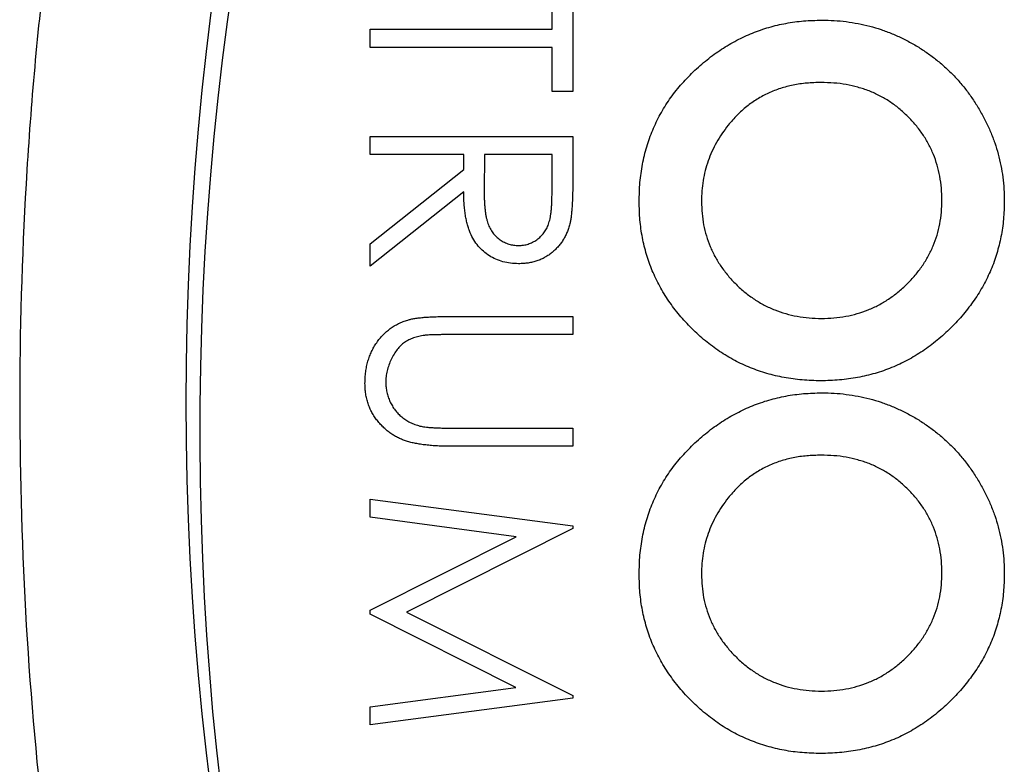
# Model space of a CAD drawing. Header units: inches. Extents: x 3.21 to 13.19, y 2.59 to 9.58.
# Tile 12 of 47: x 5.47 to 5.65, y 9.14 to 9.28. Entities that reach past the tile are written whole.
import ezdxf

# ---------------------------------------------------------------- set-up
doc = ezdxf.new("R2010")
doc.units = ezdxf.units.IN
doc.header["$MEASUREMENT"] = 0

msp = doc.modelspace()

# ---------------------------------------------------------------- linework, layer by layer
at = {"color": 7, "linetype": 'Continuous', "lineweight": 25}
for p, q in [((5.5676799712, 9.2740687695), (5.5676799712, 9.2820148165)), ((5.5714192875, 9.2820148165), (5.5714192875, 9.2628508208)), ((5.5349609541, 9.2707968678), (5.5349609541, 9.2740687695)), ((5.5349609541, 9.2740687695), (5.5676799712, 9.2740687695)), ((5.5676799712, 9.2707968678), (5.5349609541, 9.2707968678)), ((5.5676799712, 9.2628508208), (5.5676799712, 9.2707968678)), ((5.5714192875, 9.2628508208), (5.5676799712, 9.2628508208)), ((5.5349609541, 9.2514926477), (5.5349609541, 9.2547645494)), ((5.5349609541, 9.2547645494), (5.5714192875, 9.2547645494)), ((5.5714192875, 9.2547645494), (5.5714192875, 9.2474685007)), ((5.5517878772, 9.2514926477), (5.5349609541, 9.2514926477)), ((5.5517878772, 9.2488342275), (5.5517878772, 9.2514926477)), ((5.5555271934, 9.2514926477), (5.55547607, 9.2448173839)), ((5.5676799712, 9.2514926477), (5.5555271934, 9.2514926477)), ((5.5676799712, 9.2446567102), (5.5676799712, 9.2514926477)), ((5.5349609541, 9.2354398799), (5.5517878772, 9.2488342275)), ((5.5517878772, 9.2447881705), (5.5349609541, 9.2313938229)), ((5.5349609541, 9.2313938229), (5.5349609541, 9.2354398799)), ((5.5493996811, 9.2223727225), (5.5714192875, 9.2223727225)), ((5.5714192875, 9.2223727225), (5.5714192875, 9.2191008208)), ((5.5714192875, 9.2191008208), (5.5495749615, 9.2191008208)), ((5.5495749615, 9.2022738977), (5.5714192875, 9.2022738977)), ((5.5714192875, 9.2022738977), (5.5714192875, 9.199001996)), ((5.5714192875, 9.199001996), (5.5493996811, 9.199001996)), ((5.5349609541, 9.1862196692), (5.5349609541, 9.189513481)), ((5.5349609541, 9.189513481), (5.5714192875, 9.184700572)), ((5.5612530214, 9.1827359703), (5.5349609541, 9.1862196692)), ((5.5714192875, 9.184700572), (5.5714192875, 9.1842331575)), ((5.5349609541, 9.1695242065), (5.5612530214, 9.1827359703)), ((5.5714192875, 9.1842331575), (5.5415047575, 9.169180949)), ((5.5349609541, 9.168786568), (5.5349609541, 9.1695242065)), ((5.5611945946, 9.1556259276), (5.5349609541, 9.168786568)), ((5.5415047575, 9.169180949), (5.5714192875, 9.1541652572)), ((5.5349609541, 9.1521349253), (5.5611945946, 9.1556259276)), ((5.5714192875, 9.1536905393), (5.5349609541, 9.1488484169)), ((5.5714192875, 9.1541652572), (5.5714192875, 9.1536905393)), ((5.5349609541, 9.1488484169), (5.5349609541, 9.1521349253))]:
    msp.add_line(p, q, dxfattribs=at)
for centre, start, end in [((6.0518038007, 9.2069611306), 156.4218215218, 203.5781784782), ((6.0542844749, 9.2018504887), 156.3331175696, 202.7062518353)]:
    msp.add_arc(centre, 0.5500000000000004, start, end, dxfattribs=at)
for points, knots in [([(5.578803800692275, 9.486961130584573), (5.575460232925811, 9.486961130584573), (5.572127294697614, 9.486512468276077), (5.565584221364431, 9.48478024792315), (5.562469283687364, 9.4835295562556), (5.556485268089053, 9.480424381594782), (5.553645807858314, 9.478580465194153), (5.548320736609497, 9.474548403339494), (5.545811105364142, 9.472346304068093), (5.541025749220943, 9.467657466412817), (5.53874495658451, 9.465161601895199), (5.534445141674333, 9.46003189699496), (5.532415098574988, 9.457387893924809), (5.526607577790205, 9.449269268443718), (5.523108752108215, 9.44361064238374), (5.516630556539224, 9.431950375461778), (5.513648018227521, 9.425929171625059), (5.508165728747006, 9.41379657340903), (5.505654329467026, 9.407664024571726), (5.498663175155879, 9.38910978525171), (5.494718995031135, 9.376533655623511), (5.487880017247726, 9.35107879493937), (5.48499187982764, 9.33819814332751), (5.480108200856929, 9.312179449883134), (5.478112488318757, 9.299013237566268), (5.47496270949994, 9.272652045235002), (5.473804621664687, 9.259441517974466), (5.472270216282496, 9.232964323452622), (5.471894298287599, 9.219673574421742), (5.471926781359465, 9.179865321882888), (5.473469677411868, 9.153574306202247), (5.47973677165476, 9.101510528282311), (5.484428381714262, 9.075732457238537), (5.494660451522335, 9.037585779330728), (5.49860889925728, 9.02495782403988), (5.508030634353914, 8.99995031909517), (5.513419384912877, 8.987743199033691), (5.523142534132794, 8.970255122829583), (5.526680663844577, 8.964539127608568), (5.534452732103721, 8.953697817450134), (5.538682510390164, 8.948551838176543), (5.548278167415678, 8.939167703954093), (5.553539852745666, 8.935017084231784), (5.562530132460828, 8.93036579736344), (5.565632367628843, 8.929128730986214), (5.572091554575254, 8.927419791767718), (5.575478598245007, 8.92696113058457), (5.578803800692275, 8.92696113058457)], [0, 0, 0, 0, 0.0156249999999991, 0.0156249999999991, 0.0312499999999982, 0.0312499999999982, 0.0468749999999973, 0.0468749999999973, 0.0624999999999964, 0.0624999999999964, 0.0781249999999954, 0.0781249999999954, 0.0937499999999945, 0.0937499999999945, 0.1249999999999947, 0.1249999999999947, 0.1562499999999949, 0.1562499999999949, 0.1874999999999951, 0.1874999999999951, 0.2499999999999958, 0.2499999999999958, 0.3124999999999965, 0.3124999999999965, 0.3749999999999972, 0.3749999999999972, 0.4374999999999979, 0.4374999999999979, 0.4999999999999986, 0.4999999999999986, 0.6249999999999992, 0.6249999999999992, 0.7499999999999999, 0.7499999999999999, 0.8125000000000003, 0.8125000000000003, 0.8750000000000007, 0.8750000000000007, 0.9062500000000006, 0.9062500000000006, 0.9375000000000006, 0.9375000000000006, 0.9687500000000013, 0.9687500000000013, 0.9843750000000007, 0.9843750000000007, 1, 1, 1, 1]), ([(5.583358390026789, 9.243027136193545), (5.583384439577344, 9.244176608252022), (5.583435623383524, 9.246435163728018), (5.583922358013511, 9.249740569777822), (5.584655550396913, 9.25290743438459), (5.585749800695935, 9.255909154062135), (5.587117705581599, 9.25877629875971), (5.58880236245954, 9.261487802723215), (5.590800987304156, 9.264042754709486), (5.59306239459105, 9.266426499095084), (5.595536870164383, 9.268586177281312), (5.598150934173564, 9.27049251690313), (5.600884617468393, 9.272100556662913), (5.603739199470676, 9.273410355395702), (5.606696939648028, 9.27444294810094), (5.609775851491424, 9.275171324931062), (5.612968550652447, 9.275601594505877), (5.615137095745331, 9.275661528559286), (5.616235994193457, 9.27569189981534)], [0, 0, 0, 0, 0.0667486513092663, 0.1311519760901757, 0.1937321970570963, 0.2553255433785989, 0.3163881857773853, 0.3780268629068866, 0.4404056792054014, 0.5045574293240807, 0.5686582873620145, 0.6309861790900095, 0.6922881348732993, 0.752615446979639, 0.8131995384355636, 0.8740161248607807, 0.9361583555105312, 0.9999999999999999, 0.9999999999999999, 0.9999999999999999, 0.9999999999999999]), ([(5.616235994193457, 9.27569189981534), (5.616975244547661, 9.275682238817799), (5.618444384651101, 9.275663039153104), (5.620622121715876, 9.275436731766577), (5.622754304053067, 9.275101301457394), (5.624844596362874, 9.27464134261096), (5.626885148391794, 9.274025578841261), (5.628880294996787, 9.273267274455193), (5.630837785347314, 9.272394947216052), (5.632738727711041, 9.271378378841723), (5.634564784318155, 9.270247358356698), (5.636307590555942, 9.269013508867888), (5.637945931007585, 9.267673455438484), (5.639490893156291, 9.266231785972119), (5.640931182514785, 9.264682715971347), (5.642293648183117, 9.263047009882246), (5.643523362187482, 9.261283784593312), (5.644677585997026, 9.259450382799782), (5.645711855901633, 9.257549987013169), (5.646603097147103, 9.255593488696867), (5.647371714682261, 9.253610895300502), (5.64798186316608, 9.251578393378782), (5.648478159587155, 9.249519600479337), (5.64880652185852, 9.247412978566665), (5.6490347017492, 9.245277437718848), (5.649053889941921, 9.243837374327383), (5.649063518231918, 9.243114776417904)], [0, 0, 0, 0, 0.0431146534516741, 0.0856833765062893, 0.1275952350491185, 0.1690061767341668, 0.2104493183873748, 0.2518287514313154, 0.2934617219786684, 0.3353990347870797, 0.377495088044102, 0.4187072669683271, 0.4598921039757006, 0.500892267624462, 0.5418924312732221, 0.5832317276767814, 0.6249820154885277, 0.6672067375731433, 0.7095891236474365, 0.7511008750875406, 0.7925668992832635, 0.8335439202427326, 0.8748265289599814, 0.9160171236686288, 0.9578589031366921, 1, 1, 1, 1]), ([(5.616085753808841, 9.264473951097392), (5.615229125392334, 9.264448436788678), (5.613550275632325, 9.264398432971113), (5.611100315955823, 9.26405011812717), (5.60879144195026, 9.263445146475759), (5.606615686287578, 9.262603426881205), (5.604584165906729, 9.261508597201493), (5.602685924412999, 9.260181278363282), (5.600930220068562, 9.258609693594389), (5.599904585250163, 9.257400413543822), (5.599384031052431, 9.256786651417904)], [0, 0, 0, 0, 0.1347974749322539, 0.2641807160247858, 0.388434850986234, 0.509666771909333, 0.6304352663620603, 0.7506883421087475, 0.8734635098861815, 1, 1, 1, 1]), ([(5.637845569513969, 9.243290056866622), (5.637825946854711, 9.24402136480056), (5.637787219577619, 9.245464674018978), (5.637492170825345, 9.24758174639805), (5.637020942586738, 9.24961420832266), (5.636338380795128, 9.25155080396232), (5.635469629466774, 9.25339988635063), (5.634417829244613, 9.255164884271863), (5.633146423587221, 9.256820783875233), (5.631725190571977, 9.25839187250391), (5.630135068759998, 9.259806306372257), (5.628449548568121, 9.261078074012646), (5.626628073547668, 9.262106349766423), (5.62473063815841, 9.262990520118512), (5.622709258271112, 9.263643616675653), (5.620596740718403, 9.2641408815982), (5.618371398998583, 9.26441172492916), (5.616858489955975, 9.264452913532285), (5.616085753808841, 9.264473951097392)], [0, 0, 0, 0, 0.0646042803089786, 0.1275029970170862, 0.1885083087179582, 0.2486910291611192, 0.3085769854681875, 0.3687868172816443, 0.4298578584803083, 0.4927684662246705, 0.5557050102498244, 0.6176615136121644, 0.6789559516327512, 0.740180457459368, 0.8023385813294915, 0.8663007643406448, 0.931711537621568, 0.9999999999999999, 0.9999999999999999, 0.9999999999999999, 0.9999999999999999]), ([(5.599384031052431, 9.256786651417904), (5.59899950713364, 9.256283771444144), (5.598239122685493, 9.255289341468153), (5.597264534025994, 9.25370201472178), (5.596429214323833, 9.252067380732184), (5.59575428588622, 9.250373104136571), (5.59522339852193, 9.248622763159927), (5.594851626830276, 9.246816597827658), (5.594618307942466, 9.244957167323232), (5.594590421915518, 9.243699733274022), (5.594576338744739, 9.243064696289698)], [0, 0, 0, 0, 0.127991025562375, 0.253098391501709, 0.3761840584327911, 0.4989363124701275, 0.6215258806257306, 0.7457068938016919, 0.8715753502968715, 1, 1, 1, 1]), ([(5.571419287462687, 9.247468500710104), (5.571417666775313, 9.246981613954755), (5.571414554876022, 9.246046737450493), (5.571397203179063, 9.244707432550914), (5.571347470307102, 9.24349048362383), (5.571304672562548, 9.242396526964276), (5.571226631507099, 9.241425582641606), (5.571152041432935, 9.240574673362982), (5.571054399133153, 9.239847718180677), (5.570963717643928, 9.23940765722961), (5.570922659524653, 9.239208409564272)], [0, 0, 0, 0, 0.1762577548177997, 0.3384344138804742, 0.4848220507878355, 0.6171575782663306, 0.7346983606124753, 0.8373851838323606, 0.9263724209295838, 1, 1, 1, 1]), ([(5.561669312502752, 9.231861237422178), (5.561183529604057, 9.231876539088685), (5.56023564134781, 9.231906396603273), (5.558860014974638, 9.232184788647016), (5.557576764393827, 9.232640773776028), (5.556387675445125, 9.233269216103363), (5.555315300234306, 9.234069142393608), (5.554376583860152, 9.23503047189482), (5.553583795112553, 9.236148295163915), (5.553039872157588, 9.237193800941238), (5.552689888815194, 9.238117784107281), (5.552442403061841, 9.238880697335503), (5.552254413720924, 9.239713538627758), (5.552083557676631, 9.24060435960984), (5.55195318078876, 9.24156004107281), (5.551860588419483, 9.242578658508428), (5.551801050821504, 9.243662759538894), (5.551792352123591, 9.244405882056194), (5.551787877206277, 9.244788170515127)], [0, 0, 0, 0, 0.0787751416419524, 0.1537107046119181, 0.2266988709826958, 0.2991718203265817, 0.3711659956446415, 0.4429777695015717, 0.5163340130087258, 0.5928571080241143, 0.6335101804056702, 0.6766236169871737, 0.7229154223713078, 0.7719713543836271, 0.8238292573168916, 0.8793864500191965, 0.9379521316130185, 1, 1, 1, 1]), ([(5.555476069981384, 9.244817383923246), (5.555475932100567, 9.24450571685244), (5.555475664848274, 9.243901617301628), (5.555517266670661, 9.243027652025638), (5.555564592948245, 9.242213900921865), (5.555636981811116, 9.241463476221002), (5.555730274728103, 9.240776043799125), (5.555846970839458, 9.240151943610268), (5.555982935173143, 9.239590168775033), (5.556193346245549, 9.238934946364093), (5.556526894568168, 9.238203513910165), (5.557011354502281, 9.237407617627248), (5.557624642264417, 9.236732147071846), (5.558314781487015, 9.236149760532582), (5.559089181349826, 9.235701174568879), (5.55991346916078, 9.235374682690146), (5.560780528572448, 9.235169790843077), (5.56137606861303, 9.235145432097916), (5.561676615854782, 9.23513313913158)], [0, 0, 0, 0, 0.0716629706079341, 0.1389032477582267, 0.2011700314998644, 0.2591057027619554, 0.3122324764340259, 0.3606554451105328, 0.4050568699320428, 0.4450694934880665, 0.5187402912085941, 0.5894189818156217, 0.6584146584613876, 0.7275872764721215, 0.7963372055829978, 0.8631847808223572, 0.9309543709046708, 1, 1, 1, 1]), ([(5.561676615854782, 9.23513313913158), (5.561969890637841, 9.235145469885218), (5.562551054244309, 9.235169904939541), (5.563399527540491, 9.235375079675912), (5.564206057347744, 9.235706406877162), (5.564955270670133, 9.236171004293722), (5.565641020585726, 9.236732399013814), (5.566219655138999, 9.237399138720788), (5.566704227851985, 9.238137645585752), (5.567011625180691, 9.238828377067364), (5.567200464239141, 9.239445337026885), (5.567333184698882, 9.239981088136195), (5.567440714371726, 9.24058874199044), (5.567524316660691, 9.241266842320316), (5.567599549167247, 9.24201416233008), (5.567648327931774, 9.242832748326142), (5.567677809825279, 9.243721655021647), (5.567679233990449, 9.244337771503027), (5.56767997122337, 9.244656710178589)], [0, 0, 0, 0, 0.068800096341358, 0.1363366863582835, 0.2037570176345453, 0.2727871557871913, 0.3426223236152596, 0.4110890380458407, 0.4792782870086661, 0.549403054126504, 0.587738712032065, 0.6307249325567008, 0.6789470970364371, 0.7325586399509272, 0.7911545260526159, 0.8553130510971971, 0.9251013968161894, 0.9999999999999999, 0.9999999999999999, 0.9999999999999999, 0.9999999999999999]), ([(5.616023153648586, 9.210788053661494), (5.614903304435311, 9.210817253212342), (5.612696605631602, 9.210874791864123), (5.60945385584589, 9.211320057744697), (5.60634357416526, 9.212061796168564), (5.60336397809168, 9.213089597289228), (5.600514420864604, 9.21441329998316), (5.59779787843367, 9.216034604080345), (5.595224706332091, 9.21796830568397), (5.592801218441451, 9.220150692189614), (5.590602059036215, 9.222553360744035), (5.588658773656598, 9.225099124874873), (5.587023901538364, 9.227782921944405), (5.585673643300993, 9.230585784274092), (5.584629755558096, 9.233519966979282), (5.583892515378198, 9.23657880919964), (5.583444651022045, 9.239762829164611), (5.58338743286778, 9.241928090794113), (5.583358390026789, 9.243027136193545)], [0, 0, 0, 0, 0.0657153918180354, 0.1294942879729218, 0.1917019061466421, 0.2531344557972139, 0.3141789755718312, 0.3758085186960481, 0.4384697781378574, 0.5028163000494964, 0.5669652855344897, 0.6293823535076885, 0.6905093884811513, 0.7510985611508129, 0.8116877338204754, 0.8729427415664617, 0.9355081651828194, 1, 1, 1, 1]), ([(5.594576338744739, 9.243064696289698), (5.594596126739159, 9.24234596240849), (5.59463506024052, 9.240931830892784), (5.594926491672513, 9.23885418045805), (5.595419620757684, 9.236863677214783), (5.596096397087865, 9.234948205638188), (5.596975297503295, 9.233112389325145), (5.598064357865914, 9.231365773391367), (5.599331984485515, 9.229695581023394), (5.600777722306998, 9.228127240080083), (5.602368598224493, 9.22669494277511), (5.604071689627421, 9.22544166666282), (5.605865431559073, 9.22437707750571), (5.607751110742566, 9.223513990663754), (5.60972810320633, 9.222828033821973), (5.611799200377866, 9.222362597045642), (5.613956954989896, 9.222062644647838), (5.615425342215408, 9.222025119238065), (5.616173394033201, 9.222006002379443)], [0, 0, 0, 0, 0.0641406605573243, 0.1261987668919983, 0.1868215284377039, 0.2469097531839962, 0.3072238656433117, 0.3681115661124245, 0.430321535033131, 0.4941194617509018, 0.5582179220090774, 0.6211001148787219, 0.6825583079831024, 0.7440627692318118, 0.8059092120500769, 0.8689819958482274, 0.933254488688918, 1, 1, 1, 1]), ([(5.649063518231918, 9.243114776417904), (5.649035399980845, 9.242028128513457), (5.648979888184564, 9.239882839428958), (5.648516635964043, 9.236728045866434), (5.647763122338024, 9.233687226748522), (5.64670984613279, 9.230761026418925), (5.645350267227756, 9.227953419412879), (5.643678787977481, 9.225271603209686), (5.641721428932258, 9.22269826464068), (5.639481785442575, 9.220280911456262), (5.637034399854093, 9.218063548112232), (5.634425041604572, 9.216113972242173), (5.631682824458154, 9.214463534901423), (5.62881017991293, 9.213113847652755), (5.625801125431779, 9.212068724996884), (5.622657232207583, 9.211339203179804), (5.619384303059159, 9.210869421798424), (5.617155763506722, 9.210815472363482), (5.616023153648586, 9.210788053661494)], [0, 0, 0, 0, 0.0633903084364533, 0.1251468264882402, 0.185633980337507, 0.2459561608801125, 0.3063019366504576, 0.3673318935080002, 0.4300718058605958, 0.4947042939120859, 0.5593679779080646, 0.6225450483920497, 0.6844876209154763, 0.7458278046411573, 0.8074463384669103, 0.8700063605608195, 0.9339333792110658, 1, 1, 1, 1]), ([(5.616173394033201, 9.222006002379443), (5.616917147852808, 9.222025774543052), (5.61838111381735, 9.22206469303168), (5.620533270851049, 9.222356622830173), (5.622595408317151, 9.22284667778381), (5.624570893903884, 9.223525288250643), (5.626461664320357, 9.224391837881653), (5.62826107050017, 9.225463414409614), (5.629967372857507, 9.22673625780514), (5.631568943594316, 9.228181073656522), (5.633040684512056, 9.22975366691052), (5.634317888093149, 9.231442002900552), (5.63542773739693, 9.233198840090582), (5.636297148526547, 9.23506448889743), (5.636989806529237, 9.237000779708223), (5.637499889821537, 9.239019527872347), (5.637785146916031, 9.241128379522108), (5.637825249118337, 9.242563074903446), (5.637845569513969, 9.243290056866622)], [0, 0, 0, 0, 0.0659391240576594, 0.1297911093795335, 0.1921752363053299, 0.2536170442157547, 0.3147191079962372, 0.3762822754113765, 0.4389729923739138, 0.5031747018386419, 0.5673294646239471, 0.6296509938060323, 0.6906498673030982, 0.7512376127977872, 0.8117541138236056, 0.8727877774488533, 0.9355396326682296, 0.9999999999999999, 0.9999999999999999, 0.9999999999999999, 0.9999999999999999]), ([(5.570922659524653, 9.239208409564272), (5.570856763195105, 9.23894166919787), (5.570726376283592, 9.238413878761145), (5.570450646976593, 9.237654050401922), (5.570132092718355, 9.236929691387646), (5.569755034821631, 9.236243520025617), (5.569326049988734, 9.235595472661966), (5.568842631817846, 9.234986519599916), (5.568302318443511, 9.234420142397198), (5.56771890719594, 9.233891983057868), (5.567087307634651, 9.23341322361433), (5.566416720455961, 9.232998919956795), (5.565711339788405, 9.232644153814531), (5.564968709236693, 9.232360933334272), (5.564195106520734, 9.232133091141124), (5.563383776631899, 9.231972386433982), (5.562538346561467, 9.231876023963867), (5.561961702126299, 9.231866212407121), (5.561669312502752, 9.231861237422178)], [0, 0, 0, 0, 0.0642108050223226, 0.1270518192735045, 0.1887267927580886, 0.249108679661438, 0.3098971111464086, 0.3702655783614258, 0.4306689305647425, 0.4927445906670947, 0.5541140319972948, 0.6157259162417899, 0.6768280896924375, 0.7384636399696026, 0.8013355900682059, 0.8651971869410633, 0.9316477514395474, 1, 1, 1, 1]), ([(5.534026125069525, 9.210329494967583), (5.534034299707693, 9.210680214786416), (5.534050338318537, 9.211368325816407), (5.534142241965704, 9.212382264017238), (5.534315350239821, 9.213354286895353), (5.534535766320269, 9.214294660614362), (5.534839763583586, 9.21519058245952), (5.535194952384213, 9.216054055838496), (5.535631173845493, 9.21687029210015), (5.53611652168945, 9.217652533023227), (5.536662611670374, 9.218379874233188), (5.537257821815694, 9.219047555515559), (5.537892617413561, 9.219656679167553), (5.538573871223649, 9.220196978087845), (5.539296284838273, 9.22067740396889), (5.540061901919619, 9.221091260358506), (5.540870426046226, 9.221446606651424), (5.541432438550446, 9.221630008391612), (5.541716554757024, 9.221722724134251)], [0, 0, 0, 0, 0.0711745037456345, 0.1396441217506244, 0.2063172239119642, 0.2713732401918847, 0.3354180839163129, 0.39807634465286, 0.4606079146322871, 0.5229695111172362, 0.584715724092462, 0.6448949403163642, 0.7042905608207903, 0.7629981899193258, 0.821087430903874, 0.8801038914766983, 0.9393884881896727, 1, 1, 1, 1]), ([(5.541716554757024, 9.221722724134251), (5.541910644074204, 9.221776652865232), (5.542331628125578, 9.221893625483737), (5.543028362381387, 9.222018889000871), (5.543830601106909, 9.222124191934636), (5.54473839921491, 9.222223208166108), (5.545752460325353, 9.222281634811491), (5.546872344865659, 9.222332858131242), (5.548099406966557, 9.22237308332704), (5.54895414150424, 9.222372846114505), (5.549399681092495, 9.222372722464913)], [0, 0, 0, 0, 0.0781298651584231, 0.1694654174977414, 0.2743352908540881, 0.3921101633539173, 0.5236873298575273, 0.6683654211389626, 0.8271319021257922, 1, 1, 1, 1]), ([(5.544725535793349, 9.218954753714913), (5.544383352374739, 9.218900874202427), (5.543718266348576, 9.218796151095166), (5.542771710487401, 9.218528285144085), (5.541915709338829, 9.218157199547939), (5.541133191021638, 9.217705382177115), (5.540435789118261, 9.217124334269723), (5.539788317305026, 9.216432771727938), (5.539228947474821, 9.215587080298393), (5.538714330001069, 9.214647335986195), (5.538301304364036, 9.213633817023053), (5.537988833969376, 9.212598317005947), (5.537798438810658, 9.211556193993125), (5.537776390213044, 9.210858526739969), (5.537765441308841, 9.210512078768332)], [0, 0, 0, 0, 0.0863270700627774, 0.1677899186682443, 0.2444668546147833, 0.3184859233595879, 0.3922456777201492, 0.4699939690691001, 0.5538418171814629, 0.644289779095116, 0.7368378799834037, 0.8261440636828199, 0.9136665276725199, 1, 1, 1, 1]), ([(5.549574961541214, 9.21910082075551), (5.549265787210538, 9.219101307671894), (5.548679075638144, 9.21910223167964), (5.547843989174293, 9.219096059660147), (5.547101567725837, 9.219078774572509), (5.546448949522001, 9.21906787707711), (5.545889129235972, 9.219043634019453), (5.545419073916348, 9.219023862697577), (5.545041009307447, 9.21899844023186), (5.544820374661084, 9.218967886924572), (5.544725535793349, 9.218954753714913)], [0, 0, 0, 0, 0.1910785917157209, 0.3626045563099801, 0.5160987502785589, 0.6500380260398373, 0.7659767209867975, 0.8623740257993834, 0.940842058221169, 1, 1, 1, 1]), ([(5.549399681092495, 9.199001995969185), (5.549002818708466, 9.199004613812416), (5.548228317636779, 9.199009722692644), (5.547093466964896, 9.199054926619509), (5.546016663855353, 9.199124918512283), (5.544999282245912, 9.199230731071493), (5.544040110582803, 9.19934754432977), (5.543140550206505, 9.199514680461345), (5.542294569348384, 9.199689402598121), (5.541503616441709, 9.199910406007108), (5.540757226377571, 9.20017700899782), (5.540035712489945, 9.200489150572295), (5.53934497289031, 9.200871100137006), (5.538675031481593, 9.201306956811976), (5.538024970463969, 9.20179087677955), (5.537410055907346, 9.202348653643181), (5.536810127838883, 9.202951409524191), (5.536244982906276, 9.203611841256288), (5.53572301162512, 9.204318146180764), (5.535274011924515, 9.205071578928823), (5.53487976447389, 9.20585696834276), (5.534568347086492, 9.20668272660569), (5.534327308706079, 9.20754347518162), (5.534149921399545, 9.208439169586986), (5.534048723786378, 9.209372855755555), (5.53403372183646, 9.210007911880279), (5.534026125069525, 9.210329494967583)], [0, 0, 0, 0, 0.0548485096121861, 0.1070402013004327, 0.1569510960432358, 0.2039568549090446, 0.2484038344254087, 0.2904462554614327, 0.3303727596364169, 0.367763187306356, 0.4038407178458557, 0.4398491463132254, 0.4762888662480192, 0.5127798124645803, 0.5502624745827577, 0.5881521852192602, 0.6274095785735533, 0.667736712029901, 0.7081829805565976, 0.7486334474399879, 0.7888101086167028, 0.8294908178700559, 0.8703935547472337, 0.9122294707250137, 0.955554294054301, 1, 1, 1, 1]), ([(5.537765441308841, 9.210512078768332), (5.537776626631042, 9.210214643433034), (5.537798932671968, 9.209621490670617), (5.53793708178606, 9.208740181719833), (5.538186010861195, 9.207881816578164), (5.538507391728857, 9.207042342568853), (5.538931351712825, 9.206254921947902), (5.539424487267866, 9.205520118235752), (5.539994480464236, 9.204857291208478), (5.540634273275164, 9.204259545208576), (5.541349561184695, 9.203736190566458), (5.542138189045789, 9.203294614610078), (5.542997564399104, 9.20292245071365), (5.543603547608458, 9.202740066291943), (5.54391486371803, 9.202646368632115)], [0, 0, 0, 0, 0.0828758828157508, 0.1652730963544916, 0.2477177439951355, 0.3314686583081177, 0.4152058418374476, 0.4962778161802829, 0.5775622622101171, 0.6581790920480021, 0.7397036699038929, 0.8238244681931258, 0.9094920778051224, 1, 1, 1, 1]), ([(5.583358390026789, 9.175959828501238), (5.583384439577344, 9.177109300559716), (5.583435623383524, 9.17936785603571), (5.58392235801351, 9.182673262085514), (5.584655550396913, 9.185840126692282), (5.585749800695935, 9.188841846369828), (5.587117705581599, 9.191708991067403), (5.58880236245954, 9.194420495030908), (5.590800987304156, 9.196975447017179), (5.59306239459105, 9.199359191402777), (5.595536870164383, 9.201518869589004), (5.598150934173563, 9.203425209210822), (5.600884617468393, 9.205033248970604), (5.603739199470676, 9.206343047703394), (5.606696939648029, 9.207375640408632), (5.609775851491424, 9.208104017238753), (5.612968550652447, 9.20853428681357), (5.615137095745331, 9.20859422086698), (5.616235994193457, 9.208624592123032)], [0, 0, 0, 0, 0.0667486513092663, 0.1311519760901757, 0.1937321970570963, 0.2553255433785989, 0.3163881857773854, 0.3780268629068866, 0.4404056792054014, 0.5045574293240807, 0.5686582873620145, 0.6309861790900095, 0.6922881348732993, 0.752615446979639, 0.8131995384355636, 0.8740161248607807, 0.9361583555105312, 0.9999999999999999, 0.9999999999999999, 0.9999999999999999, 0.9999999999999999]), ([(5.616235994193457, 9.208624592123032), (5.616975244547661, 9.208614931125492), (5.618444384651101, 9.208595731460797), (5.620622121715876, 9.20836942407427), (5.622754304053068, 9.208033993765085), (5.624844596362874, 9.207574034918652), (5.626885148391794, 9.206958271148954), (5.628880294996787, 9.206199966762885), (5.630837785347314, 9.205327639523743), (5.632738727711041, 9.204311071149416), (5.634564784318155, 9.203180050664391), (5.636307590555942, 9.201946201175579), (5.637945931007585, 9.200606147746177), (5.639490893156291, 9.199164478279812), (5.640931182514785, 9.19761540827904), (5.642293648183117, 9.19597970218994), (5.643523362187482, 9.194216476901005), (5.644677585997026, 9.192383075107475), (5.645711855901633, 9.190482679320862), (5.646603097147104, 9.18852618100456), (5.647371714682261, 9.186543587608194), (5.64798186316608, 9.184511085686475), (5.648478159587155, 9.18245229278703), (5.64880652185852, 9.180345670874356), (5.6490347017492, 9.17821013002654), (5.649053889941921, 9.176770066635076), (5.649063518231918, 9.176047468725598)], [0, 0, 0, 0, 0.0431146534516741, 0.0856833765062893, 0.1275952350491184, 0.1690061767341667, 0.2104493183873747, 0.2518287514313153, 0.2934617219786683, 0.3353990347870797, 0.3774950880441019, 0.4187072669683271, 0.4598921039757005, 0.5008922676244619, 0.5418924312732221, 0.5832317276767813, 0.6249820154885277, 0.6672067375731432, 0.7095891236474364, 0.7511008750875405, 0.7925668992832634, 0.8335439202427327, 0.8748265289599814, 0.9160171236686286, 0.9578589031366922, 1, 1, 1, 1]), ([(5.54391486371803, 9.202646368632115), (5.544043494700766, 9.202615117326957), (5.544330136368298, 9.202545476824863), (5.544814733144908, 9.202480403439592), (5.545386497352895, 9.202412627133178), (5.546049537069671, 9.202365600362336), (5.546801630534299, 9.202319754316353), (5.547646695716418, 9.202292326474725), (5.548581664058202, 9.20227964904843), (5.549234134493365, 9.202275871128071), (5.549574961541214, 9.202273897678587)], [0, 0, 0, 0, 0.0698351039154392, 0.1556207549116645, 0.2578015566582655, 0.3738112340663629, 0.5064024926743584, 0.6555644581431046, 0.8200792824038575, 0.9999999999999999, 0.9999999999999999, 0.9999999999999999, 0.9999999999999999]), ([(5.616085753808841, 9.197406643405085), (5.615229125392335, 9.197381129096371), (5.613550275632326, 9.197331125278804), (5.611100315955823, 9.196982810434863), (5.60879144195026, 9.19637783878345), (5.606615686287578, 9.195536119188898), (5.604584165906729, 9.194441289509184), (5.602685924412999, 9.193113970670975), (5.600930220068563, 9.191542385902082), (5.599904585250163, 9.190333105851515), (5.599384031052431, 9.189719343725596)], [0, 0, 0, 0, 0.1347974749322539, 0.2641807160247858, 0.388434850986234, 0.5096667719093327, 0.6304352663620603, 0.7506883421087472, 0.8734635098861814, 1, 1, 1, 1]), ([(5.637845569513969, 9.176222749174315), (5.637825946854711, 9.17695405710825), (5.637787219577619, 9.17839736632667), (5.637492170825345, 9.180514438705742), (5.637020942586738, 9.182546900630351), (5.636338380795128, 9.184483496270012), (5.635469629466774, 9.186332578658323), (5.634417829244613, 9.188097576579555), (5.633146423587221, 9.189753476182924), (5.631725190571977, 9.191324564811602), (5.630135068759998, 9.192738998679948), (5.62844954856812, 9.19401076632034), (5.626628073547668, 9.195039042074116), (5.62473063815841, 9.195923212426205), (5.622709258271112, 9.196576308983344), (5.620596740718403, 9.197073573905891), (5.618371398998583, 9.19734441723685), (5.616858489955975, 9.197385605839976), (5.616085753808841, 9.197406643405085)], [0, 0, 0, 0, 0.0646042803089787, 0.1275029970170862, 0.1885083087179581, 0.2486910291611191, 0.3085769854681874, 0.3687868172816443, 0.4298578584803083, 0.4927684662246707, 0.5557050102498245, 0.6176615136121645, 0.6789559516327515, 0.7401804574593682, 0.8023385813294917, 0.8663007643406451, 0.9317115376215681, 1, 1, 1, 1]), ([(5.599384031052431, 9.189719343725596), (5.59899950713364, 9.189216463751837), (5.598239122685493, 9.188222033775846), (5.597264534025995, 9.186634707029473), (5.596429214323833, 9.185000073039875), (5.59575428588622, 9.183305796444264), (5.59522339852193, 9.18155545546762), (5.594851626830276, 9.179749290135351), (5.594618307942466, 9.177889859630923), (5.594590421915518, 9.176632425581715), (5.594576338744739, 9.175997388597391)], [0, 0, 0, 0, 0.1279910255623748, 0.2530983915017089, 0.376184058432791, 0.4989363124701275, 0.6215258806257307, 0.7457068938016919, 0.8715753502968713, 1, 1, 1, 1]), ([(5.616023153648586, 9.143720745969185), (5.614903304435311, 9.143749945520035), (5.612696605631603, 9.143807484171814), (5.60945385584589, 9.144252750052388), (5.60634357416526, 9.144994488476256), (5.60336397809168, 9.146022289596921), (5.600514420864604, 9.147345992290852), (5.59779787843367, 9.148967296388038), (5.595224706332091, 9.150900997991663), (5.592801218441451, 9.153083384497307), (5.590602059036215, 9.155486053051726), (5.5886587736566, 9.158031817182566), (5.587023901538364, 9.160715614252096), (5.585673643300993, 9.163518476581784), (5.584629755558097, 9.166452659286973), (5.583892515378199, 9.169511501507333), (5.583444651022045, 9.172695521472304), (5.58338743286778, 9.174860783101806), (5.583358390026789, 9.175959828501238)], [0, 0, 0, 0, 0.0657153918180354, 0.1294942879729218, 0.1917019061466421, 0.2531344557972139, 0.3141789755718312, 0.3758085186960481, 0.4384697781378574, 0.5028163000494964, 0.5669652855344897, 0.6293823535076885, 0.6905093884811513, 0.7510985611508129, 0.8116877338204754, 0.8729427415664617, 0.9355081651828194, 1, 1, 1, 1]), ([(5.594576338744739, 9.175997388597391), (5.594596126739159, 9.17527865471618), (5.59463506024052, 9.173864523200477), (5.594926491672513, 9.171786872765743), (5.595419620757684, 9.169796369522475), (5.596096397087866, 9.16788089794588), (5.596975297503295, 9.166045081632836), (5.598064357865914, 9.164298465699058), (5.599331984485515, 9.162628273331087), (5.600777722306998, 9.161059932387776), (5.602368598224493, 9.159627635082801), (5.604071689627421, 9.15837435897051), (5.605865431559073, 9.157309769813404), (5.607751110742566, 9.156446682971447), (5.60972810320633, 9.155760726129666), (5.611799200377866, 9.155295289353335), (5.613956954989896, 9.154995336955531), (5.615425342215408, 9.154957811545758), (5.616173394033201, 9.154938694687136)], [0, 0, 0, 0, 0.0641406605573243, 0.1261987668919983, 0.1868215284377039, 0.2469097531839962, 0.3072238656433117, 0.3681115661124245, 0.430321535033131, 0.4941194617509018, 0.5582179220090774, 0.6211001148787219, 0.6825583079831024, 0.7440627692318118, 0.8059092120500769, 0.8689819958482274, 0.933254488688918, 1, 1, 1, 1]), ([(5.649063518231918, 9.176047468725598), (5.649035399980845, 9.174960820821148), (5.648979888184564, 9.172815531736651), (5.648516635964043, 9.169660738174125), (5.647763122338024, 9.166619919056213), (5.64670984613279, 9.163693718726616), (5.645350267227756, 9.16088611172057), (5.643678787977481, 9.158204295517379), (5.641721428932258, 9.155630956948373), (5.639481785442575, 9.153213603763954), (5.637034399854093, 9.150996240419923), (5.634425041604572, 9.149046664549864), (5.631682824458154, 9.147396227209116), (5.62881017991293, 9.146046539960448), (5.625801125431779, 9.145001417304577), (5.622657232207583, 9.144271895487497), (5.619384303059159, 9.143802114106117), (5.617155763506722, 9.143748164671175), (5.616023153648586, 9.143720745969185)], [0, 0, 0, 0, 0.0633903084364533, 0.1251468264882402, 0.185633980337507, 0.2459561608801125, 0.3063019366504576, 0.3673318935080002, 0.4300718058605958, 0.4947042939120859, 0.5593679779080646, 0.6225450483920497, 0.6844876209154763, 0.7458278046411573, 0.8074463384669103, 0.8700063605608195, 0.9339333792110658, 1, 1, 1, 1]), ([(5.616173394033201, 9.154938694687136), (5.616917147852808, 9.154958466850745), (5.618381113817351, 9.154997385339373), (5.620533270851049, 9.155289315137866), (5.622595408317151, 9.155779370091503), (5.624570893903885, 9.156457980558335), (5.626461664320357, 9.157324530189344), (5.62826107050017, 9.158396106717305), (5.629967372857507, 9.159668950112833), (5.631568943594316, 9.161113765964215), (5.633040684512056, 9.162686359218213), (5.634317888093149, 9.164374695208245), (5.63542773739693, 9.166131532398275), (5.636297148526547, 9.167997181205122), (5.636989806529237, 9.169933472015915), (5.637499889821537, 9.171952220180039), (5.637785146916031, 9.174061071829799), (5.637825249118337, 9.175495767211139), (5.637845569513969, 9.176222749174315)], [0, 0, 0, 0, 0.0659391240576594, 0.1297911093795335, 0.1921752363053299, 0.2536170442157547, 0.3147191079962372, 0.3762822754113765, 0.4389729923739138, 0.5031747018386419, 0.5673294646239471, 0.6296509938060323, 0.6906498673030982, 0.7512376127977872, 0.8117541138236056, 0.8727877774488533, 0.9355396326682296, 0.9999999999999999, 0.9999999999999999, 0.9999999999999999, 0.9999999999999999])]:
    msp.add_open_spline(points, degree=3, knots=knots, dxfattribs=at)

doc.saveas('drawing.dxf')
